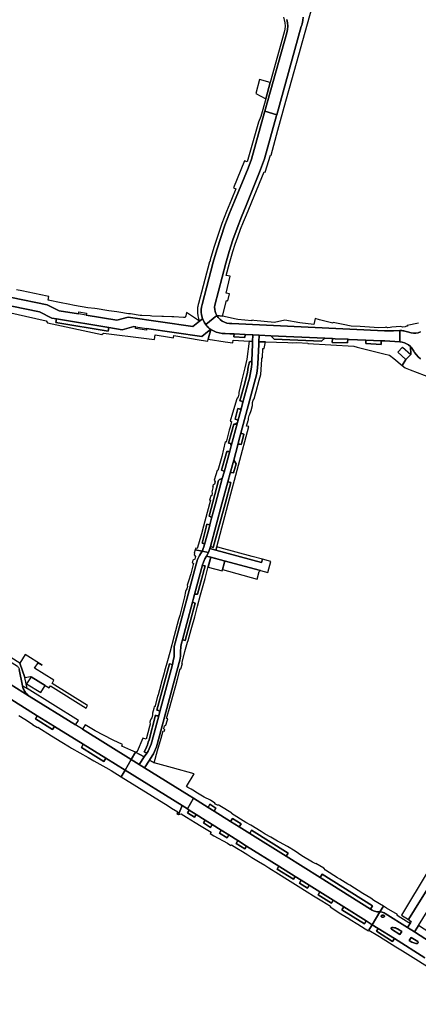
# Model space of a CAD drawing. Header units: metres. Extents: x 127325 to 135234, y 401140 to 409815.
# Tile 93 of 125: x 130607 to 130833, y 407716 to 408275. Entities that reach past the tile are written whole.
import ezdxf

# ---------------------------------------------------------------- set-up
doc = ezdxf.new("R2010")
doc.units = ezdxf.units.M
doc.layers.add('wegvakonderdelen', color=7, linetype='Continuous')

msp = doc.modelspace()

# ---------------------------------------------------------------- linework, layer by layer
at = {"layer": 'wegvakonderdelen'}
for points in [[(130768.01, 408276.13), (130767.89, 408274.21), (130767.52, 408272.32), (130767.29, 408271.54), (130767.01, 408270.78), (130753.09, 408220.76), (130752.95, 408220.26), (130746.1, 408195.66), (130743.4, 408188.12), (130735.71, 408169.16), (130733.06, 408162.76), (130730.58, 408156.29), (130728.26, 408149.76), (130726.12, 408143.16), (130724.15, 408136.52), (130717.93, 408112.68), (130717.85, 408111.47), (130717.93, 408110.26), (130718.16, 408109.08), (130718.55, 408107.93), (130719.08, 408106.84), (130722.4, 408106.51), (130724.54, 408115.4), (130725.31, 408115.17), (130726.28, 408119.11), (130724.42, 408119.55), (130726.73, 408129.08), (130724.49, 408129.56), (130726.21, 408136.49), (130728.2, 408143.11), (130729.6, 408147.34), (130731.07, 408151.55), (130732.61, 408155.73), (130734.22, 408159.89), (130735.89, 408164.02), (130746.03, 408188.29), (130746.45, 408188.17), (130749.6, 408197.88), (130750, 408197.75), (130752.13, 408206.24), (130752.13, 408206.24), (130753.76, 408211.96), (130758.35, 408228.39), (130760.44, 408235.89), (130773.22, 408281.71)], [(130756.89, 408276.15), (130757.41, 408274.49), (130757.71, 408272.78), (130757.8, 408271.04), (130757.66, 408269.31), (130757.31, 408267.61), (130749.45, 408239.05), (130746.92, 408229.84), (130744.14, 408219.74), (130742.84, 408216.53), (130736.27, 408194.01), (130734.75, 408194.53), (130728.65, 408179.18), (130729.9, 408178.68), (130727.39, 408172.55), (130724.62, 408165.86), (130722.03, 408159.1), (130719.62, 408152.28), (130717.39, 408145.39), (130715.34, 408138.45), (130715.32, 408138.29), (130715.14, 408137.22), (130714.87, 408137.28), (130708.67, 408113.57), (130708.56, 408113.15), (130708.46, 408112.72), (130708.37, 408112.3), (130708.29, 408111.87), (130708.23, 408111.44), (130708.11, 408109.85), (130708.15, 408108.25), (130708.36, 408106.67), (130708.73, 408105.12), (130709.27, 408103.62), (130711.02, 408105.03), (130710.73, 408105.84), (130710.41, 408107.26), (130710.24, 408108.71), (130710.24, 408110.16), (130710.4, 408111.61), (130710.72, 408113.03), (130717.03, 408137.14), (130719.07, 408144.17), (130721.31, 408151.15), (130723.74, 408158.05), (130726.36, 408164.89), (130729.17, 408171.66), (130736.83, 408190.45), (130738.71, 408195.58), (130746.15, 408222.16), (130746.15, 408222.16), (130746.29, 408222.67), (130758.75, 408267.18), (130759.15, 408269.05), (130759.31, 408270.96), (130759.22, 408272.87), (130758.9, 408274.76)], [(130758.9, 408274.76), (130759.22, 408272.87), (130759.31, 408270.96), (130759.15, 408269.05), (130758.75, 408267.18), (130746.29, 408222.67), (130753.09, 408220.76), (130767.01, 408270.78), (130767.29, 408271.54), (130767.52, 408272.32), (130767.52, 408272.32), (130767.89, 408274.21), (130768.01, 408276.13)], [(130602.58, 408117.06), (130622.79, 408112.9), (130629.56, 408109.51), (130640.63, 408107.69), (130640.81, 408108.86), (130645.16, 408108.14), (130645, 408106.98), (130662.4, 408104.12), (130668.74, 408105.96), (130705.47, 408100.54), (130709.27, 408103.62), (130701.88, 408108.57), (130701.43, 408106.73), (130701.18, 408105.7), (130700.16, 408105.76), (130694.65, 408105.99), (130693.63, 408106.03), (130688.87, 408106.24), (130687.87, 408106.28), (130682.23, 408106.52), (130681.24, 408106.57), (130676.64, 408106.74), (130675.65, 408106.9), (130670.11, 408107.69), (130668.96, 408107.86), (130663.41, 408108.67), (130663.41, 408108.67), (130662.44, 408108.82), (130657.77, 408109.5), (130656.6, 408109.71), (130651.11, 408110.64), (130649.93, 408110.84), (130645.81, 408111.22), (130638.29, 408112.58), (130634.68, 408113.23), (130630.79, 408114.03), (130623.31, 408115.58), (130623.73, 408117.58), (130622.8, 408117.78), (130615.63, 408119.32), (130608.47, 408120.86), (130605.49, 408121.33)], [(130594.49, 408110.1), (130622.3, 408103.77), (130623.04, 408102.64), (130653.83, 408095.98), (130654.87, 408096.87), (130679.27, 408093.76), (130683.74, 408093.19), (130684.09, 408095.85), (130692.17, 408094.49), (130694.44, 408094.19), (130694.64, 408095.42), (130702.48, 408094.15), (130710.31, 408092.88), (130713.96, 408092.3), (130714.12, 408093.37), (130715.66, 408098.88), (130713.88, 408097.51), (130710.54, 408094.94), (130679.27, 408099.52), (130679.12, 408098.43), (130672.98, 408099.39), (130673.15, 408100.42), (130672, 408100.59), (130665.47, 408098.76), (130657.73, 408100.04), (130657.44, 408097.92), (130627.8, 408102.83), (130628.12, 408104.93), (130625.54, 408105.36), (130618.38, 408108.89), (130618.38, 408108.89), (130595.14, 408113.63)], [(130595.14, 408113.63), (130618.38, 408108.89), (130625.54, 408105.36), (130628.12, 408104.93), (130657.73, 408100.04), (130665.47, 408098.76), (130672, 408100.59), (130673.15, 408100.42), (130679.27, 408099.52), (130710.54, 408094.94), (130713.88, 408097.51), (130715.66, 408098.88), (130714.85, 408099.51), (130714.09, 408100.24), (130713.38, 408101.02), (130712.74, 408101.86), (130712.16, 408102.73), (130711.64, 408103.65), (130711.02, 408105.03), (130709.27, 408103.62), (130705.47, 408100.54), (130668.74, 408105.96), (130668.74, 408105.96), (130662.4, 408104.12), (130645, 408106.98), (130640.63, 408107.69), (130629.56, 408109.51), (130622.79, 408112.9), (130602.58, 408117.06)], [(130833.5, 408102.55), (130827.2, 408101.23), (130827.22, 408100.75), (130826.71, 408100.75), (130825.93, 408100.4), (130824.43, 408100.3), (130823.6, 408100.56), (130820.93, 408100.42), (130818.33, 408100.28), (130817.54, 408099.94), (130816, 408099.86), (130815.21, 408100.12), (130814.71, 408100.11), (130810.99, 408099.89), (130805.69, 408100.2), (130800.44, 408100.5), (130795.38, 408100.8), (130790.74, 408101.7), (130786.1, 408102.6), (130786.1, 408102.6), (130785.06, 408102.91), (130784.94, 408102.43), (130777.44, 408104.36), (130774.83, 408105.06), (130774.16, 408101.71), (130766.29, 408102.65), (130757.79, 408104.14), (130751.82, 408102.94), (130740.1, 408104.04), (130738.92, 408104.14), (130738.89, 408103.89), (130731.06, 408104.63), (130730.06, 408104.73), (130722.4, 408106.51), (130719.08, 408106.84), (130719.91, 408105.63), (130720.93, 408104.57), (130722.1, 408103.67), (130723.39, 408102.98), (130724.78, 408102.5), (130726.23, 408102.24), (130727.7, 408102.22), (130814.31, 408098.19), (130816.45, 408098.15), (130819.44, 408098.13), (130822.9, 408098.29), (130823.5, 408098.29), (130824.1, 408098.25), (130824.7, 408098.19), (130825.29, 408098.11), (130825.88, 408097.99), (130827.33, 408097.62), (130829.37, 408097.03), (130830.7, 408096.77), (130832.06, 408096.77), (130833.39, 408097.04), (130834.64, 408097.56)], [(130834.64, 408097.56), (130833.39, 408097.04), (130832.06, 408096.77), (130830.7, 408096.77), (130829.37, 408097.03), (130827.33, 408097.62), (130825.88, 408097.99), (130825.29, 408098.11), (130824.7, 408098.19), (130824.1, 408098.25), (130823.5, 408098.29), (130822.9, 408098.29), (130823.04, 408091.94), (130824.34, 408091.74), (130825.61, 408091.37), (130826.81, 408090.84), (130827.93, 408090.14), (130828.94, 408089.29), (130829.4, 408088.82), (130829.82, 408088.32), (130830.22, 408087.79), (130830.57, 408087.24), (130830.89, 408086.66), (130831.37, 408085.81), (130832.33, 408084.53), (130833.41, 408083.35), (130834.6, 408082.27)], [(130834.6, 408082.27), (130833.41, 408083.35), (130832.33, 408084.53), (130831.37, 408085.81), (130830.89, 408086.66), (130830.57, 408087.24), (130830.22, 408087.79), (130829.82, 408088.32), (130829.4, 408088.82), (130828.94, 408089.29), (130829.12, 408084.72), (130826.46, 408081.88), (130824.25, 408078.47), (130825.92, 408077.08), (130828.83, 408075.93), (130840.67, 408071.39)], [(130598.25, 407899.88), (130612.64, 407890.93), (130612.06, 407891.38), (130611.51, 407891.87), (130611, 407892.39), (130610.54, 407892.96), (130610.12, 407893.56), (130609.79, 407894.1), (130609.5, 407894.67), (130609.25, 407895.25), (130609.04, 407895.85), (130608.87, 407896.46), (130608.83, 407896.67), (130607.02, 407905.97)], [(130606.72, 407879.92), (130610.07, 407877.86), (130614.59, 407875.06), (130614.52, 407874.87), (130617.35, 407873.1), (130617.46, 407873.27), (130625.31, 407868.42), (130631.14, 407864.75), (130635.44, 407862.19), (130636.63, 407861.43), (130646.01, 407856.11), (130649.39, 407854.21), (130656.16, 407850.37), (130659.13, 407848.63), (130664.89, 407845.06), (130667.02, 407848.79), (130656.08, 407855.6), (130654.98, 407853.87), (130648.87, 407857.58), (130642.29, 407861.83), (130643.3, 407863.55), (130626.94, 407873.73), (130625.88, 407871.96), (130616.24, 407878.02), (130617.18, 407879.8), (130597.1, 407892.3)], [(130840.38, 407751.39), (130831.22, 407757.16), (130831.22, 407757.16), (130827.27, 407759.64), (130814.62, 407767.61), (130814.08, 407767.91), (130813.5, 407768.15), (130812.9, 407768.33), (130812.29, 407768.44), (130811.66, 407768.48), (130807.26, 407761.23), (130810.65, 407759.11), (130819.88, 407753.33), (130837.24, 407742.47)], [(130837.24, 407742.47), (130819.88, 407753.33), (130818.88, 407751.73), (130809.65, 407757.5), (130810.65, 407759.11), (130807.26, 407761.23), (130805.91, 407758.99), (130805.41, 407758.17), (130810.42, 407755.1), (130811.41, 407754.46), (130820.63, 407748.75), (130824.48, 407746.34), (130829.03, 407743.52), (130840.2, 407736.57)]]:
    msp.add_lwpolyline(points, dxfattribs=at)
for points in [[(130749.45, 408239.05), (130743.29, 408240.75), (130741.21, 408232.78), (130746.92, 408229.84), (130749.45, 408239.05)], [(130735.71, 408169.16), (130743.4, 408188.12), (130746.1, 408195.66), (130752.95, 408220.26), (130753.09, 408220.76), (130746.29, 408222.67), (130746.15, 408222.16), (130738.71, 408195.58), (130736.83, 408190.45), (130729.17, 408171.66), (130726.36, 408164.89), (130723.74, 408158.05), (130721.31, 408151.15), (130719.07, 408144.17), (130717.03, 408137.14), (130710.72, 408113.03), (130710.4, 408111.61), (130710.24, 408110.16), (130710.24, 408108.71), (130710.41, 408107.26), (130710.73, 408105.84), (130711.02, 408105.03), (130711.64, 408103.65), (130712, 408102.99), (130712.4, 408102.35), (130712.83, 408101.73), (130719.08, 408106.84), (130718.55, 408107.93), (130718.16, 408109.08), (130717.93, 408110.26), (130717.85, 408111.47), (130717.93, 408112.68), (130724.15, 408136.52), (130726.12, 408143.16), (130728.26, 408149.76), (130730.58, 408156.29), (130733.06, 408162.76), (130735.71, 408169.16)], [(130822.9, 408098.29), (130819.44, 408098.13), (130816.45, 408098.15), (130814.31, 408098.19), (130727.7, 408102.22), (130726.23, 408102.24), (130724.78, 408102.5), (130723.39, 408102.98), (130722.1, 408103.67), (130720.93, 408104.57), (130719.91, 408105.63), (130719.08, 408106.84), (130712.83, 408101.73), (130713.2, 408101.25), (130713.58, 408100.79), (130713.99, 408100.35), (130714.41, 408099.92), (130714.85, 408099.51), (130715.66, 408098.88), (130717.18, 408098.06), (130718.79, 408097.42), (130720.47, 408096.96), (130722.18, 408096.68), (130723.91, 408096.6), (130726.58, 408096.47), (130728.87, 408096.36), (130735.1, 408096.07), (130739.51, 408095.86), (130743.11, 408095.68), (130749.8, 408095.37), (130780.42, 408093.91), (130784.69, 408093.71), (130786.2, 408093.64), (130793.36, 408093.31), (130794.22, 408093.27), (130803.67, 408092.84), (130812.37, 408092.44), (130813.39, 408092.41), (130814.51, 408092.38), (130823.04, 408091.94), (130822.9, 408098.29)], [(130628.12, 408104.93), (130627.8, 408102.83), (130657.44, 408097.92), (130657.73, 408100.04), (130628.12, 408104.93)], [(130728.68, 408024.82), (130731.02, 408033.53), (130731.67, 408035.93), (130732.77, 408040.04), (130740.57, 408069), (130741.12, 408071.05), (130741.57, 408073.11), (130741.93, 408075.2), (130742.19, 408077.29), (130742.36, 408079.4), (130742.87, 408090.37), (130742.93, 408091.86), (130743.11, 408095.68), (130739.51, 408095.86), (130739.37, 408092.08), (130739.31, 408090.5), (130738.95, 408081.16), (130738.89, 408079.5), (130738.72, 408077.45), (130738.45, 408075.41), (130738.09, 408073.38), (130737.64, 408071.37), (130737.1, 408069.38), (130733.74, 408056.93), (130733.09, 408054.52), (130731.61, 408049.03), (130731.01, 408046.8), (130730.81, 408046.08), (130727.25, 408032.89), (130726.43, 408029.84), (130723.2, 408017.89), (130722.23, 408014.29), (130718.38, 408000), (130716.17, 407991.84), (130715.15, 407988.07), (130714.72, 407986.45), (130712.16, 407976.96), (130711.81, 407975.67), (130711.8, 407975.65), (130710.74, 407973.1), (130714.31, 407972.46), (130715.12, 407974.58), (130715.46, 407975.7), (130722, 408000), (130725.35, 408012.44), (130726.68, 408017.4), (130728.68, 408024.82)], [(130728.8, 408094.8), (130728.87, 408096.36), (130726.58, 408096.47), (130723.91, 408096.6), (130722.18, 408096.68), (130720.47, 408096.96), (130718.79, 408097.42), (130717.18, 408098.06), (130715.66, 408098.88), (130714.12, 408093.37), (130723.91, 408091.92), (130728.19, 408091.29), (130728.33, 408092.79), (130737.5, 408092.25), (130739.37, 408092.08), (130739.51, 408095.86), (130735.1, 408096.07), (130735.02, 408094.32), (130728.8, 408094.8)], [(130735.1, 408096.07), (130728.87, 408096.36), (130728.8, 408094.8), (130735.02, 408094.32), (130735.1, 408096.07)], [(130784.69, 408093.71), (130780.42, 408093.91), (130778.49, 408092.21), (130751.7, 408093.46), (130749.8, 408095.37), (130743.11, 408095.68), (130742.93, 408091.86), (130746.68, 408091.83), (130753.05, 408091.64), (130759.43, 408091.45), (130762.04, 408091.36), (130764.53, 408091.42), (130770.82, 408091.14), (130770.77, 408090.86), (130796.83, 408089.49), (130798.75, 408088.94), (130813.92, 408085.16), (130817.13, 408084.36), (130819.57, 408082.34), (130824.25, 408078.47), (130826.46, 408081.88), (130821.83, 408085.94), (130824.44, 408088.83), (130829.12, 408084.72), (130828.94, 408089.29), (130827.93, 408090.14), (130826.81, 408090.84), (130825.61, 408091.37), (130824.34, 408091.74), (130823.04, 408091.94), (130814.51, 408092.38), (130813.39, 408092.41), (130812.37, 408092.44), (130812.29, 408090.43), (130803.6, 408090.98), (130803.67, 408092.84), (130794.22, 408093.27), (130793.36, 408093.31), (130793.26, 408091.29), (130784.64, 408091.56), (130784.69, 408093.71)], [(130780.42, 408093.91), (130749.8, 408095.37), (130751.7, 408093.46), (130778.49, 408092.21), (130780.42, 408093.91)], [(130727.25, 408032.89), (130727.11, 408033.87), (130726.82, 408034.17), (130725.89, 408034.45), (130725.82, 408034.47), (130727.48, 408040.39), (130728.84, 408045.27), (130729.66, 408045.26), (130730.81, 408046.08), (130731.01, 408046.8), (130730.97, 408047.29), (130730.74, 408047.7), (130729.46, 408048.11), (130729.83, 408049.48), (130731.07, 408054.03), (130731.86, 408053.81), (130732.17, 408053.78), (130732.48, 408053.84), (130732.75, 408054), (130732.96, 408054.23), (130733.09, 408054.52), (130733.74, 408056.93), (130733.77, 408057.24), (130733.71, 408057.55), (130733.55, 408057.82), (130733.32, 408058.03), (130733.04, 408058.16), (130732.25, 408058.37), (130734.99, 408068.49), (130736.57, 408074.66), (130736.96, 408077.47), (130737.4, 408079.88), (130737.41, 408079.92), (130737.93, 408080.48), (130738.95, 408081.16), (130739.31, 408090.5), (130739.37, 408092.08), (130737.5, 408092.25), (130736.18, 408082.08), (130734.97, 408077.09), (130733.32, 408070.39), (130732.71, 408067.92), (130731.5, 408063.15), (130731.6, 408062.29), (130731.18, 408060.67), (130730.68, 408059.96), (130730.55, 408059.48), (130727.92, 408051.46), (130726.72, 408046.86), (130727.45, 408046.65), (130726.59, 408043.52), (130726.11, 408041.82), (130724.34, 408035.06), (130723.92, 408035.17), (130722.8, 408031.02), (130721.88, 408026.91), (130719.69, 408018.82), (130719.22, 408018.95), (130718.46, 408016.39), (130717.68, 408013.44), (130718.2, 408012.48), (130717.85, 408011.22), (130716.97, 408010.6), (130716.72, 408009.87), (130716.99, 408009.78), (130716.2, 408006.78), (130716.53, 408006.05), (130716.18, 408004.69), (130715.54, 408004.18), (130715.29, 408003.28), (130715.04, 408002.13), (130715.5, 408001.99), (130714.89, 408000), (130711.62, 407987.31), (130710.36, 407983.01), (130708.63, 407977.08), (130707.92, 407974.72), (130707.11, 407974.88), (130706.81, 407973.8), (130710.74, 407973.1), (130711.8, 407975.65), (130711.81, 407975.67), (130712.16, 407976.96), (130711.68, 407977.53), (130710.79, 407977.71), (130713.09, 407986.79), (130713.52, 407988.5), (130715.15, 407988.07), (130716.17, 407991.84), (130715.74, 407992.64), (130714.75, 407992.97), (130720.05, 408013.28), (130720.7, 408013.78), (130722.23, 408014.29), (130723.2, 408017.89), (130723.03, 408018.51), (130722.76, 408018.75), (130721.8, 408019.06), (130724.87, 408029.68), (130725.68, 408029.67), (130726.43, 408029.84), (130727.25, 408032.89)], [(130737.35, 408043.8), (130736, 408044.08), (130736.95, 408047.17), (130737.1, 408047.68), (130737, 408048.59), (130737.43, 408050.18), (130737.92, 408050.88), (130738.53, 408052.95), (130739.26, 408055.85), (130739.41, 408056.4), (130739.36, 408057.46), (130739.75, 408058.8), (130740.29, 408059.55), (130741.13, 408062.43), (130741.47, 408063.68), (130743.18, 408070.06), (130744.14, 408073.32), (130744.57, 408081.9), (130744.62, 408082.86), (130745.02, 408082.88), (130745.17, 408088.05), (130745.97, 408088.03), (130746.68, 408091.83), (130742.93, 408091.86), (130742.87, 408090.37), (130742.36, 408079.4), (130742.19, 408077.29), (130741.93, 408075.2), (130741.57, 408073.11), (130741.12, 408071.05), (130740.57, 408069), (130732.77, 408040.04), (130734.49, 408039.55), (130733.41, 408035.48), (130732.9, 408033.55), (130732.16, 408033.76), (130731.7, 408033.81), (130731.02, 408033.53), (130728.68, 408024.82), (130730.02, 408022.76), (130728.57, 408017.59), (130727.52, 408017.84), (130727.18, 408017.75), (130726.68, 408017.4), (130725.35, 408012.44), (130727.04, 408012.01), (130723.79, 408000), (130717.08, 407975.25), (130715.46, 407975.7), (130715.12, 407974.58), (130718.46, 407973.68), (130719.04, 407975.57), (130725.6, 408000), (130737.35, 408043.8)], [(130793.36, 408093.31), (130786.2, 408093.64), (130784.69, 408093.71), (130784.64, 408091.56), (130793.26, 408091.29), (130793.36, 408093.31)], [(130812.37, 408092.44), (130803.67, 408092.84), (130803.6, 408090.98), (130812.29, 408090.43), (130812.37, 408092.44)], [(130738.89, 408079.5), (130738.95, 408081.16), (130737.93, 408080.48), (130737.41, 408079.92), (130737.4, 408079.88), (130736.96, 408077.47), (130736.57, 408074.66), (130734.99, 408068.49), (130732.25, 408058.37), (130733.04, 408058.16), (130733.32, 408058.03), (130733.55, 408057.82), (130733.71, 408057.55), (130733.77, 408057.24), (130733.74, 408056.93), (130737.1, 408069.38), (130737.64, 408071.37), (130738.09, 408073.38), (130738.45, 408075.41), (130738.72, 408077.45), (130738.89, 408079.5)], [(130733.09, 408054.52), (130732.96, 408054.23), (130732.75, 408054), (130732.48, 408053.84), (130732.17, 408053.78), (130731.86, 408053.81), (130731.07, 408054.03), (130729.83, 408049.48), (130729.46, 408048.11), (130730.74, 408047.7), (130730.97, 408047.29), (130731.01, 408046.8), (130731.61, 408049.03), (130733.09, 408054.52)], [(130730.81, 408046.08), (130729.66, 408045.26), (130728.84, 408045.27), (130727.48, 408040.39), (130725.82, 408034.47), (130725.89, 408034.45), (130726.82, 408034.17), (130727.11, 408033.87), (130727.25, 408032.89), (130730.81, 408046.08)], [(130734.49, 408039.55), (130732.77, 408040.04), (130731.67, 408035.93), (130731.02, 408033.53), (130731.7, 408033.81), (130732.16, 408033.76), (130732.9, 408033.55), (130733.41, 408035.48), (130734.49, 408039.55)], [(130726.43, 408029.84), (130725.68, 408029.67), (130724.87, 408029.68), (130721.8, 408019.06), (130722.76, 408018.75), (130723.03, 408018.51), (130723.2, 408017.89), (130726.43, 408029.84)], [(130728.68, 408024.82), (130726.68, 408017.4), (130727.18, 408017.75), (130727.52, 408017.84), (130728.57, 408017.59), (130730.02, 408022.76), (130728.68, 408024.82)], [(130722.23, 408014.29), (130720.7, 408013.78), (130720.05, 408013.28), (130714.75, 407992.97), (130715.74, 407992.64), (130716.17, 407991.84), (130718.38, 408000), (130722.23, 408014.29)], [(130723.79, 408000), (130727.04, 408012.01), (130725.35, 408012.44), (130722, 408000), (130715.46, 407975.7), (130717.08, 407975.25), (130723.79, 408000)], [(130715.15, 407988.07), (130713.52, 407988.5), (130713.09, 407986.79), (130710.79, 407977.71), (130711.68, 407977.53), (130712.16, 407976.96), (130714.72, 407986.45), (130715.15, 407988.07)], [(130692.24, 407909.29), (130693.88, 407908.9), (130694.39, 407910.82), (130694.81, 407913.31), (130694.97, 407918.95), (130695.38, 407921.09), (130707.41, 407965.76), (130707.8, 407967.16), (130708.19, 407968.34), (130709.25, 407970.59), (130710.72, 407973.04), (130710.74, 407973.1), (130706.81, 407973.8), (130706.29, 407971.9), (130706.52, 407971.83), (130706.33, 407971.09), (130706.99, 407970.1), (130706.53, 407968.51), (130705.49, 407967.99), (130705.29, 407967.26), (130705.09, 407966.53), (130705.94, 407966.29), (130704.3, 407960.31), (130703.01, 407956.1), (130702.34, 407953.8), (130702.41, 407953.12), (130702.05, 407951.85), (130701.67, 407951.26), (130701.42, 407950.28), (130700.73, 407947.18), (130698.05, 407936.69), (130697.4, 407934.32), (130694.9, 407925.04), (130692.37, 407915.7), (130691.05, 407910.88), (130689.47, 407905.11), (130689.21, 407904.11), (130687.61, 407898.33), (130687.35, 407897.36), (130685.76, 407891.58), (130685.5, 407890.62), (130683.91, 407884.83), (130683.61, 407884.91), (130683.34, 407883.92), (130682.57, 407881.18), (130682.65, 407880.3), (130682.17, 407878.52), (130681.63, 407877.84), (130681.55, 407877.44), (130681.16, 407876.04), (130681.25, 407874.97), (130680.91, 407873.7), (130678.93, 407866.52), (130677.2, 407867.04), (130673.87, 407859.49), (130672.87, 407859.09), (130677.95, 407856.43), (130679.3, 407858.44), (130677.84, 407859.33), (130678.55, 407860.62), (130679.19, 407861.95), (130679.75, 407863.31), (130680.23, 407864.7), (130680.63, 407866.12), (130684.36, 407880.01), (130685.15, 407879.8), (130685.46, 407879.77), (130685.77, 407879.83), (130686.04, 407879.99), (130686.25, 407880.22), (130686.38, 407880.51), (130686.63, 407881.47), (130686.66, 407881.79), (130686.6, 407882.09), (130686.44, 407882.36), (130686.21, 407882.57), (130685.92, 407882.7), (130685.14, 407882.9), (130692.24, 407909.29)], [(130698.55, 407915.97), (130698.63, 407919), (130699.02, 407920.98), (130699.53, 407922.89), (130705.23, 407944.11), (130705.68, 407945.78), (130706.44, 407948.61), (130710.96, 407965.42), (130711.46, 407966.98), (130712.29, 407968.82), (130713.17, 407970.35), (130714.31, 407972.46), (130710.74, 407973.1), (130710.72, 407973.04), (130709.25, 407970.59), (130708.19, 407968.34), (130707.8, 407967.16), (130707.41, 407965.76), (130695.38, 407921.09), (130694.97, 407918.95), (130694.81, 407913.31), (130694.39, 407910.82), (130693.88, 407908.9), (130686.63, 407881.47), (130686.38, 407880.51), (130682.26, 407864.94), (130681.84, 407863.57), (130681.33, 407862.22), (130680.74, 407860.92), (130680.06, 407859.65), (130679.3, 407858.44), (130677.95, 407856.43), (130675.11, 407852.06), (130678.1, 407850.21), (130680.88, 407854.55), (130682.41, 407856.99), (130683.13, 407858.21), (130683.77, 407859.48), (130684.34, 407860.78), (130684.83, 407862.12), (130685.24, 407863.48), (130697.8, 407910.05), (130698.1, 407911.21), (130698.33, 407912.39), (130698.48, 407913.58), (130698.55, 407914.77), (130698.55, 407915.97)], [(130718.61, 407973.64), (130718.46, 407973.68), (130715.12, 407974.58), (130714.31, 407972.46), (130713.17, 407970.35), (130713.18, 407970.38), (130715.7, 407969.71), (130717.63, 407969.19), (130723.32, 407967.68), (130743.83, 407962.21), (130748.04, 407961.09), (130749.76, 407967.29), (130744.97, 407968.56), (130744.39, 407966.74), (130718.61, 407973.64)], [(130729.99, 407972.61), (130720.99, 407975), (130719.04, 407975.57), (130718.46, 407973.68), (130718.61, 407973.64), (130744.39, 407966.74), (130744.97, 407968.56), (130739.14, 407970.13), (130729.99, 407972.61)], [(130699.53, 407909.35), (130699.24, 407909.43), (130700.84, 407915.27), (130701.01, 407916.21), (130702.47, 407921.46), (130702.83, 407922.51), (130704.58, 407928.73), (130704.94, 407929.97), (130706.54, 407935.91), (130708.13, 407941.85), (130709.88, 407948.28), (130712.42, 407957.63), (130714.24, 407964.35), (130715.7, 407969.71), (130713.18, 407970.38), (130713.17, 407970.35), (130712.29, 407968.82), (130711.46, 407966.98), (130710.96, 407965.42), (130711.2, 407965.15), (130711.42, 407965.04), (130712.43, 407964.78), (130708.1, 407948.7), (130707.53, 407948.78), (130706.85, 407948.74), (130706.44, 407948.61), (130705.68, 407945.78), (130705.23, 407944.11), (130706.86, 407943.66), (130701.16, 407922.46), (130699.53, 407922.89), (130699.02, 407920.98), (130698.63, 407919), (130698.55, 407915.97), (130698.55, 407914.77), (130698.48, 407913.58), (130698.33, 407912.39), (130698.1, 407911.21), (130697.8, 407910.05), (130685.24, 407863.48), (130684.83, 407862.12), (130684.34, 407860.78), (130683.77, 407859.48), (130683.13, 407858.21), (130682.41, 407856.99), (130680.88, 407854.55), (130683.55, 407853.08), (130685.48, 407859.97), (130687.48, 407867.11), (130688.64, 407871.22), (130689.35, 407871.03), (130689.53, 407871.72), (130688.95, 407872.42), (130689.41, 407874.06), (130690.26, 407874.32), (130690.99, 407876.88), (130691.29, 407877.92), (130690.61, 407878.11), (130692.61, 407885.34), (130694.16, 407890.94), (130695.8, 407896.89), (130696.75, 407900.52), (130698.38, 407906.43), (130698.67, 407906.35), (130699.53, 407909.35)], [(130723.32, 407967.68), (130715.7, 407969.71), (130714.21, 407964.12), (130722.09, 407962.02), (130723.47, 407966.86), (130723.49, 407967.07), (130723.32, 407967.68)], [(130743.83, 407962.21), (130723.32, 407967.68), (130723.49, 407967.09), (130723.49, 407967.07), (130723.47, 407966.86), (130722.31, 407962.76), (130742.03, 407957.26), (130743.19, 407961.55), (130743.46, 407961.99), (130743.83, 407962.21)], [(130710.96, 407965.42), (130706.44, 407948.61), (130706.85, 407948.74), (130707.53, 407948.78), (130708.1, 407948.7), (130712.43, 407964.78), (130711.42, 407965.04), (130711.2, 407965.15), (130710.96, 407965.42)], [(130598.25, 407899.88), (130547.98, 407931.16), (130541.64, 407935.11), (130539.86, 407936.22), (130533.96, 407939.89), (130533.91, 407939.92), (130530.19, 407933.94), (130530.34, 407933.85), (130539.47, 407928.17), (130550.99, 407921), (130564.88, 407912.35), (130583.03, 407901.06), (130597.1, 407892.3), (130617.18, 407879.8), (130626.94, 407873.73), (130643.3, 407863.55), (130656.08, 407855.6), (130667.02, 407848.79), (130667.02, 407848.81), (130670.5, 407854.93), (130642.84, 407872.14), (130638.92, 407874.58), (130612.64, 407890.93), (130598.25, 407899.88)], [(130575.54, 407929.31), (130574.64, 407929.87), (130572.98, 407930.9), (130551.96, 407944), (130541.94, 407939.64), (130539.86, 407936.22), (130541.64, 407935.11), (130542.08, 407935.93), (130552.83, 407940.6), (130553.12, 407940.73), (130555.79, 407939.06), (130605.9, 407907.85), (130606.24, 407907.56), (130606.53, 407907.21), (130606.76, 407906.83), (130606.93, 407906.41), (130607.02, 407905.97), (130608.83, 407896.67), (130611.39, 407895.2), (130610.16, 407901.49), (130607.31, 407909.53), (130588.79, 407921.06), (130586.32, 407922.59), (130575.54, 407929.31)], [(130705.23, 407944.11), (130699.53, 407922.89), (130701.16, 407922.46), (130706.86, 407943.66), (130705.23, 407944.11)], [(130619.98, 407908.52), (130610.4, 407914.43), (130607.31, 407909.53), (130610.16, 407901.49), (130613.28, 407902.1), (130613.65, 407901.88), (130621.65, 407896.96), (130624, 407895.51), (130624.72, 407896.7), (130644.88, 407884.15), (130645.75, 407885.57), (130625.62, 407898.1), (130626.68, 407899.92), (130615.68, 407906.69), (130617.65, 407909.82), (130619.98, 407908.52)], [(130693.88, 407908.9), (130692.24, 407909.29), (130685.14, 407882.9), (130685.92, 407882.7), (130686.21, 407882.57), (130686.44, 407882.36), (130686.6, 407882.09), (130686.66, 407881.79), (130686.63, 407881.47), (130693.88, 407908.9)], [(130613.65, 407901.88), (130611.12, 407897.92), (130619.28, 407892.98), (130621.65, 407896.96), (130613.65, 407901.88)], [(130611.39, 407895.2), (130608.83, 407896.67), (130608.87, 407896.46), (130609.04, 407895.85), (130609.25, 407895.25), (130609.5, 407894.67), (130609.79, 407894.1), (130610.12, 407893.56), (130610.54, 407892.96), (130611, 407892.39), (130611.51, 407891.87), (130612.06, 407891.38), (130612.64, 407890.93), (130638.92, 407874.58), (130640.51, 407877.06), (130611.39, 407895.2)], [(130617.18, 407879.8), (130616.24, 407878.02), (130625.88, 407871.96), (130626.94, 407873.73), (130617.18, 407879.8)], [(130686.38, 407880.51), (130686.25, 407880.22), (130686.04, 407879.99), (130685.77, 407879.83), (130685.46, 407879.77), (130685.15, 407879.8), (130684.36, 407880.01), (130680.63, 407866.12), (130680.23, 407864.7), (130679.75, 407863.31), (130679.19, 407861.95), (130678.55, 407860.62), (130677.84, 407859.33), (130679.3, 407858.44), (130680.06, 407859.65), (130680.74, 407860.92), (130681.33, 407862.22), (130681.84, 407863.57), (130682.26, 407864.94), (130686.38, 407880.51)], [(130644.35, 407874.66), (130642.84, 407872.14), (130670.5, 407854.93), (130672.87, 407859.09), (130670.28, 407860.27), (130665.18, 407862.59), (130665.56, 407863.42), (130660.31, 407865.97), (130654.72, 407868.78), (130649.98, 407871.16), (130644.35, 407874.66)], [(130643.3, 407863.55), (130642.29, 407861.83), (130648.87, 407857.58), (130654.98, 407853.87), (130656.08, 407855.6), (130643.3, 407863.55)], [(130677.95, 407856.43), (130672.87, 407859.09), (130670.5, 407854.93), (130675.11, 407852.06), (130677.95, 407856.43)], [(130678.1, 407850.21), (130675.11, 407852.06), (130670.5, 407854.93), (130667.02, 407848.81), (130667.02, 407848.79), (130699.35, 407828.77), (130702.4, 407826.88), (130705.86, 407832.96), (130703.42, 407834.48), (130678.1, 407850.21)], [(130727.64, 407824.57), (130723.58, 407826.98), (130720.85, 407828.6), (130720.18, 407829), (130719.53, 407828.97), (130718.36, 407829.68), (130718.06, 407830.23), (130715.5, 407831.84), (130711.92, 407833.62), (130708.18, 407835.84), (130705.42, 407837.49), (130704.45, 407838.07), (130702.7, 407839.12), (130701.85, 407839.62), (130706.16, 407846.83), (130693.93, 407850.19), (130683.55, 407853.08), (130680.88, 407854.55), (130678.1, 407850.21), (130703.42, 407834.48), (130705.86, 407832.96), (130714.13, 407827.79), (130715.23, 407829.53), (130718.6, 407827.41), (130717.56, 407825.64), (130726.9, 407819.8), (130728.04, 407821.55), (130732.85, 407818.51), (130731.8, 407816.73), (130737.75, 407813.01), (130738.79, 407814.79), (130759.59, 407801.82), (130758.53, 407800.01), (130777.68, 407788.03), (130778.81, 407789.85), (130807.5, 407771.85), (130806.38, 407770.08), (130807.33, 407769.48), (130807.94, 407769.13), (130808.58, 407768.84), (130809.25, 407768.64), (130809.94, 407768.52), (130810.64, 407768.47), (130811.54, 407768.48), (130811.66, 407768.48), (130813.62, 407771.71), (130808.22, 407775.01), (130806.58, 407776.18), (130802.03, 407778.97), (130794.51, 407783.59), (130793.52, 407784.21), (130788.84, 407787.09), (130787.56, 407787.88), (130780.78, 407792.07), (130779.8, 407793.24), (130775.37, 407795.93), (130775.23, 407795.69), (130773.47, 407796.74), (130767.39, 407800.36), (130763.5, 407802.99), (130759.12, 407805.51), (130754.62, 407808.1), (130753.61, 407808.62), (130749.71, 407810.82), (130746.62, 407812.66), (130744.35, 407814.01), (130738.35, 407817.59), (130735.6, 407819.22), (130727.43, 407824.22), (130727.64, 407824.57)], [(130693.93, 407850.19), (130683.55, 407853.08), (130680.88, 407854.55), (130678.1, 407850.21), (130703.42, 407834.48), (130705.86, 407832.96), (130714.13, 407827.79), (130715.23, 407829.53), (130718.6, 407827.41), (130717.56, 407825.64), (130726.9, 407819.8), (130728.04, 407821.55), (130732.85, 407818.51), (130731.8, 407816.73), (130737.75, 407813.01), (130738.79, 407814.79), (130759.59, 407801.82), (130758.53, 407800.01), (130777.68, 407788.03), (130778.81, 407789.85), (130807.5, 407771.85), (130806.38, 407770.08), (130807.33, 407769.48), (130807.94, 407769.13), (130808.58, 407768.84), (130809.25, 407768.64), (130809.94, 407768.52), (130810.64, 407768.47), (130811.54, 407768.48), (130811.66, 407768.48), (130813.62, 407771.71), (130808.22, 407775.01), (130806.58, 407776.18), (130802.03, 407778.97), (130794.51, 407783.59), (130793.52, 407784.21), (130788.84, 407787.09), (130787.56, 407787.88), (130780.78, 407792.07), (130779.8, 407793.24), (130775.37, 407795.93), (130775.23, 407795.69), (130773.47, 407796.74), (130767.39, 407800.36), (130763.5, 407802.99), (130759.12, 407805.51), (130754.62, 407808.1), (130753.61, 407808.62), (130749.71, 407810.82), (130746.62, 407812.66), (130744.35, 407814.01), (130738.35, 407817.59), (130735.6, 407819.22), (130727.43, 407824.22), (130727.64, 407824.57), (130723.58, 407826.98), (130720.85, 407828.6), (130720.18, 407829), (130719.53, 407828.97), (130718.36, 407829.68), (130718.06, 407830.23), (130715.5, 407831.84), (130711.92, 407833.62), (130708.18, 407835.84), (130705.42, 407837.49), (130704.45, 407838.07), (130702.7, 407839.12), (130701.85, 407839.62), (130706.16, 407846.83), (130693.93, 407850.19)], [(130667.02, 407848.79), (130664.89, 407845.06), (130691.5, 407828.57), (130693.42, 407827.38), (130697.02, 407825.19), (130696.49, 407824.23), (130697.33, 407823.64), (130699.35, 407828.77), (130667.02, 407848.79)], [(130758.53, 407800.01), (130737.75, 407813.01), (130731.8, 407816.73), (130726.9, 407819.8), (130717.56, 407825.64), (130714.13, 407827.79), (130705.86, 407832.96), (130702.4, 407826.88), (130703.38, 407826.28), (130707.39, 407823.76), (130712.47, 407820.58), (130716.51, 407818.05), (130721.65, 407814.83), (130725.94, 407812.15), (130731.04, 407808.95), (130735.99, 407805.86), (130754.26, 407794.42), (130763.59, 407788.57), (130766.99, 407786.45), (130771.6, 407783.56), (130777.55, 407779.84), (130785.15, 407775.08), (130791.11, 407771.35), (130803.84, 407763.37), (130807.26, 407761.23), (130811.66, 407768.48), (130811.54, 407768.48), (130810.64, 407768.47), (130809.94, 407768.52), (130809.25, 407768.64), (130808.58, 407768.84), (130807.94, 407769.13), (130807.33, 407769.48), (130806.38, 407770.08), (130777.68, 407788.03), (130758.53, 407800.01)], [(130721.65, 407814.83), (130716.51, 407818.05), (130715.51, 407816.44), (130711.47, 407818.97), (130712.47, 407820.58), (130707.39, 407823.76), (130706.39, 407822.16), (130702.38, 407824.67), (130703.38, 407826.28), (130702.4, 407826.88), (130699.35, 407828.77), (130697.33, 407823.64), (130698.82, 407824.07), (130701.9, 407822.19), (130706.84, 407819.17), (130710.24, 407817.13), (130715.82, 407813.77), (130715.33, 407812.95), (130717.47, 407811.6), (130725.18, 407807.42), (130727.1, 407806.15), (130727.37, 407806.58), (130730.49, 407804.65), (130733.62, 407802.73), (130736.74, 407800.8), (130739.03, 407799.42), (130742.68, 407797.16), (130746.34, 407794.9), (130748.68, 407793.46), (130754.04, 407790.1), (130759.27, 407786.84), (130765.31, 407783.04), (130770.43, 407779.86), (130773.95, 407777.67), (130778.78, 407774.67), (130783.61, 407771.67), (130783.42, 407771.36), (130789.49, 407767.46), (130793.97, 407764.64), (130794.82, 407764.11), (130799.04, 407761.47), (130803.31, 407758.8), (130805.11, 407757.68), (130805.41, 407758.17), (130805.91, 407758.99), (130807.26, 407761.23), (130803.84, 407763.37), (130802.84, 407761.77), (130790.11, 407769.74), (130791.11, 407771.35), (130785.15, 407775.08), (130784.15, 407773.47), (130776.55, 407778.23), (130777.55, 407779.84), (130771.6, 407783.56), (130770.6, 407781.95), (130765.99, 407784.84), (130766.99, 407786.45), (130763.59, 407788.57), (130762.59, 407786.97), (130753.26, 407792.81), (130754.26, 407794.42), (130735.99, 407805.86), (130734.99, 407804.25), (130730.04, 407807.34), (130731.04, 407808.95), (130725.94, 407812.15), (130724.94, 407810.54), (130720.65, 407813.22), (130721.65, 407814.83)], [(130714.13, 407827.79), (130717.56, 407825.64), (130718.6, 407827.41), (130715.23, 407829.53), (130714.13, 407827.79)], [(130703.38, 407826.28), (130702.38, 407824.67), (130706.39, 407822.16), (130707.39, 407823.76), (130703.38, 407826.28)], [(130712.47, 407820.58), (130711.47, 407818.97), (130715.51, 407816.44), (130716.51, 407818.05), (130712.47, 407820.58)], [(130726.9, 407819.8), (130731.8, 407816.73), (130732.85, 407818.51), (130728.04, 407821.55), (130726.9, 407819.8)], [(130721.65, 407814.83), (130720.65, 407813.22), (130724.94, 407810.54), (130725.94, 407812.15), (130721.65, 407814.83)], [(130737.75, 407813.01), (130758.53, 407800.01), (130759.59, 407801.82), (130738.79, 407814.79), (130737.75, 407813.01)], [(130731.04, 407808.95), (130730.04, 407807.34), (130734.99, 407804.25), (130735.99, 407805.86), (130731.04, 407808.95)], [(130850.7, 407800.87), (130846.24, 407803.53), (130839.11, 407791.81), (130823.85, 407766.59), (130827.86, 407764.15), (130831.29, 407769.66), (130850.7, 407800.87)], [(130850.7, 407800.87), (130831.29, 407769.66), (130827.86, 407764.15), (130829.46, 407763.11), (130828.94, 407762.29), (130827.27, 407759.64), (130831.22, 407757.16), (130832.93, 407759.86), (130833.5, 407760.77), (130856.23, 407797.48), (130850.7, 407800.87)], [(130754.26, 407794.42), (130753.26, 407792.81), (130762.59, 407786.97), (130763.59, 407788.57), (130754.26, 407794.42)], [(130777.68, 407788.03), (130806.38, 407770.08), (130807.5, 407771.85), (130778.81, 407789.85), (130777.68, 407788.03)], [(130766.99, 407786.45), (130765.99, 407784.84), (130770.6, 407781.95), (130771.6, 407783.56), (130766.99, 407786.45)], [(130777.55, 407779.84), (130776.55, 407778.23), (130784.15, 407773.47), (130785.15, 407775.08), (130777.55, 407779.84)], [(130791.11, 407771.35), (130790.11, 407769.74), (130802.84, 407761.77), (130803.84, 407763.37), (130791.11, 407771.35)], [(130815.48, 407770.57), (130813.62, 407771.71), (130811.66, 407768.48), (130812.29, 407768.44), (130812.9, 407768.33), (130813.5, 407768.15), (130814.08, 407767.91), (130814.62, 407767.61), (130827.27, 407759.64), (130828.94, 407762.29), (130828.4, 407762.62), (130828.16, 407762.21), (130822.04, 407766.09), (130821.31, 407766.55), (130821.59, 407767.03), (130815.48, 407770.57)], [(130812.77, 407766.54), (130813.76, 407766.56), (130814.05, 407766.46), (130814.23, 407766.22), (130814.24, 407765.91), (130814.06, 407765.66), (130813.78, 407765.56), (130812.79, 407765.54), (130812.49, 407765.63), (130812.31, 407765.88), (130812.3, 407766.18), (130812.48, 407766.44), (130812.77, 407766.54)], [(130813.76, 407766.56), (130812.77, 407766.54), (130812.48, 407766.44), (130812.3, 407766.18), (130812.31, 407765.88), (130812.49, 407765.63), (130812.79, 407765.54), (130813.78, 407765.56), (130814.06, 407765.66), (130814.24, 407765.91), (130814.23, 407766.22), (130814.05, 407766.46), (130813.76, 407766.56)], [(130852.61, 407746.06), (130845.37, 407750.63), (130846.5, 407752.42), (130833.5, 407760.77), (130832.93, 407759.86), (130831.22, 407757.16), (130840.38, 407751.39), (130852.55, 407743.59), (130895.02, 407716.05), (130895.54, 407716.85), (130899.39, 407722.2), (130897.87, 407723.05), (130896.07, 407718.6), (130895.76, 407717.83), (130876.07, 407730.75), (130870.46, 407734.16), (130858.5, 407741.42), (130858.91, 407742.06), (130852.61, 407746.06)], [(130810.65, 407759.11), (130809.65, 407757.5), (130818.88, 407751.73), (130819.88, 407753.33), (130810.65, 407759.11)], [(130818.22, 407758.63), (130818.01, 407758.86), (130817.96, 407759.17), (130818.08, 407759.46), (130818.34, 407759.63), (130818.65, 407759.63), (130819.27, 407759.61), (130819.89, 407759.52), (130820.49, 407759.36), (130821.07, 407759.13), (130821.62, 407758.85), (130824.01, 407757.33), (130822.95, 407755.66), (130818.22, 407758.63)], [(130821.62, 407758.85), (130821.07, 407759.13), (130820.49, 407759.36), (130819.89, 407759.52), (130819.27, 407759.61), (130818.65, 407759.63), (130818.34, 407759.63), (130818.08, 407759.46), (130817.96, 407759.17), (130818.01, 407758.86), (130818.22, 407758.63), (130822.95, 407755.66), (130824.01, 407757.33), (130821.62, 407758.85)], [(130829.84, 407751.34), (130828.26, 407752.33), (130829.33, 407754.01), (130833.18, 407751.59), (130833.36, 407751.34), (130833.4, 407751.04), (130833.27, 407750.77), (130833.01, 407750.6), (130832.71, 407750.6), (130832.11, 407750.62), (130831.51, 407750.71), (130830.93, 407750.86), (130830.37, 407751.07), (130829.84, 407751.34)], [(130829.84, 407751.34), (130830.37, 407751.07), (130830.93, 407750.86), (130831.51, 407750.71), (130832.11, 407750.62), (130832.71, 407750.6), (130833.01, 407750.6), (130833.27, 407750.77), (130833.4, 407751.04), (130833.36, 407751.34), (130833.18, 407751.59), (130829.33, 407754.01), (130828.26, 407752.33), (130829.84, 407751.34)]]:
    msp.add_lwpolyline(points, close=True, dxfattribs=at)

doc.saveas('drawing.dxf')
